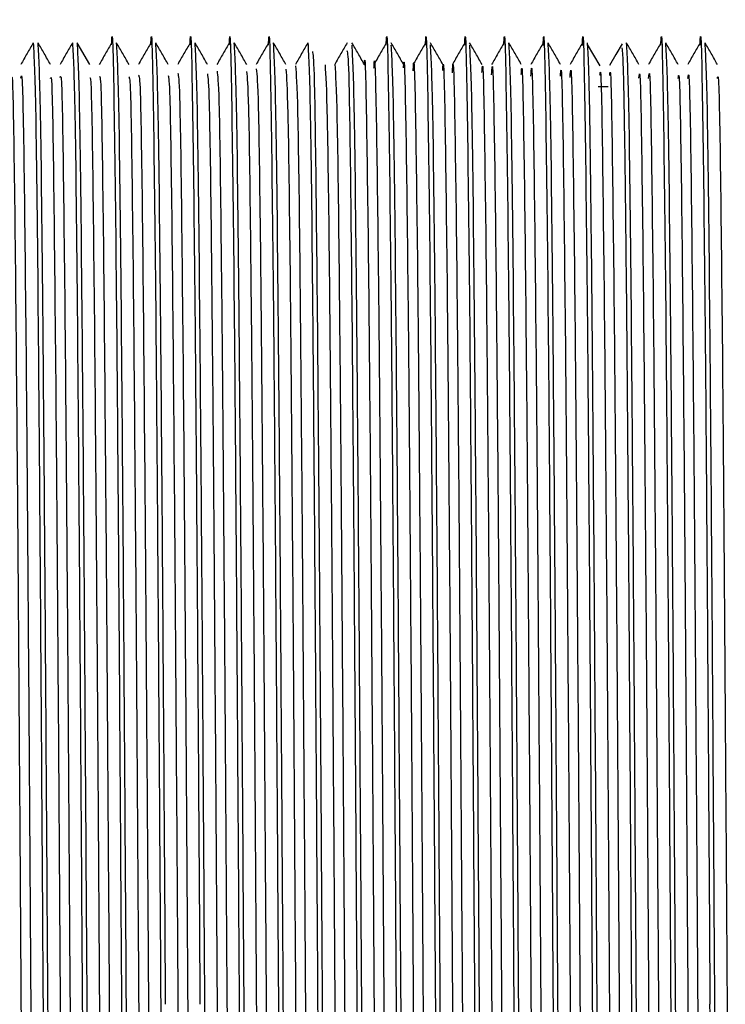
# Model space of a CAD drawing. Header units: millimetres. Extents: x 136 to 282, y 74 to 207.
# Tile 7 of 23: x 138.53 to 140.85, y 112.81 to 116.05. Entities that reach past the tile are written whole.
import ezdxf

# ---------------------------------------------------------------- set-up
doc = ezdxf.new("R2010")
doc.units = ezdxf.units.MM

msp = doc.modelspace()

# ---------------------------------------------------------------- linework, layer by layer
at = {"color": 7, "linetype": 'Continuous', "lineweight": 25}
for p, q in [((138.7585, 115.9072), (138.7176, 115.9781)), ((140.4306, 115.8341), (140.4628, 115.8341))]:
    msp.add_line(p, q, dxfattribs=at)
at = {"color": 7, "linetype": 'Continuous', "lineweight": 25, "flags": 128}
for points in [[(140.4365, 115.9019), (140.4161, 115.9373), (140.3956, 115.9727)], [(140.509, 115.9747), (140.4886, 115.9393), (140.4681, 115.9039)]]:
    msp.add_lwpolyline(points, dxfattribs=at)
at = {"color": 7, "linetype": 'Continuous', "lineweight": 25}
for points, knots in [([(138.8304, 115.9712), (138.8305, 115.9734), (138.8332, 116.0578), (138.8387, 115.7775), (138.8468, 115.1188), (138.8548, 114.0539), (138.8602, 113.2274), (138.8629, 112.8141)], [0, 0, 0, 0, 0.006708, 0.255031, 0.503354, 0.751677, 1, 1, 1, 1]), ([(138.9594, 115.9715), (138.9595, 115.9736), (138.9622, 116.0578), (138.9677, 115.7774), (138.9758, 115.1188), (138.9838, 114.0539), (138.9892, 113.2274), (138.9919, 112.8141)], [0, 0, 0, 0, 0.006348, 0.254761, 0.503174, 0.751587, 1, 1, 1, 1]), ([(139.0884, 115.9714), (139.0885, 115.9735), (139.0913, 116.0578), (139.0967, 115.7774), (139.1048, 115.1188), (139.1128, 114.0539), (139.1182, 113.2274), (139.1209, 112.8141)], [0, 0, 0, 0, 0.006501, 0.254876, 0.503251, 0.751625, 1, 1, 1, 1]), ([(139.2174, 115.9714), (139.2175, 115.9735), (139.2203, 116.0578), (139.2257, 115.7774), (139.2338, 115.1188), (139.2418, 114.0539), (139.2472, 113.2274), (139.2499, 112.8141)], [0, 0, 0, 0, 0.006493, 0.25487, 0.503247, 0.751623, 1, 1, 1, 1]), ([(139.3464, 115.9709), (139.3465, 115.9732), (139.3493, 116.0578), (139.3547, 115.7776), (139.3628, 115.1188), (139.3708, 114.0539), (139.3762, 113.2274), (139.3789, 112.8141)], [0, 0, 0, 0, 0.006993, 0.255245, 0.503496, 0.751748, 1, 1, 1, 1]), ([(139.7334, 115.9703), (139.7335, 115.9728), (139.7362, 116.0578), (139.7417, 115.7777), (139.7498, 115.1187), (139.7578, 114.0539), (139.7632, 113.2274), (139.7659, 112.8141)], [0, 0, 0, 0, 0.007608, 0.255706, 0.503804, 0.751902, 1, 1, 1, 1]), ([(139.8624, 115.9705), (139.8625, 115.9729), (139.8652, 116.0578), (139.8707, 115.7777), (139.8788, 115.1187), (139.8868, 114.0539), (139.8922, 113.2274), (139.8949, 112.8141)], [0, 0, 0, 0, 0.0074422, 0.2555817, 0.5037212, 0.7518607, 1, 1, 1, 1]), ([(139.9914, 115.97), (139.9915, 115.9726), (139.9942, 116.0578), (139.9997, 115.7778), (140.0078, 115.1187), (140.0158, 114.0539), (140.0212, 113.2274), (140.0239, 112.8141)], [0, 0, 0, 0, 0.007927, 0.255946, 0.503964, 0.751982, 1, 1, 1, 1]), ([(140.1204, 115.9702), (140.1205, 115.9728), (140.1232, 116.0578), (140.1287, 115.7778), (140.1368, 115.1187), (140.1448, 114.0539), (140.1502, 113.2274), (140.1529, 112.8141)], [0, 0, 0, 0, 0.007666, 0.255749, 0.503833, 0.751917, 1, 1, 1, 1]), ([(140.2494, 115.9698), (140.2495, 115.9725), (140.2522, 116.0578), (140.2577, 115.7779), (140.2658, 115.1187), (140.2738, 114.0539), (140.2792, 113.2274), (140.2819, 112.8141)], [0, 0, 0, 0, 0.008147, 0.25611, 0.504073, 0.752037, 1, 1, 1, 1]), ([(140.3784, 115.9699), (140.3785, 115.9726), (140.3812, 116.0578), (140.3867, 115.7778), (140.3948, 115.1187), (140.4028, 114.0539), (140.4082, 113.2274), (140.4109, 112.8141)], [0, 0, 0, 0, 0.007958, 0.255969, 0.503979, 0.75199, 1, 1, 1, 1]), ([(140.6364, 115.9705), (140.6365, 115.9729), (140.6393, 116.0578), (140.6447, 115.7777), (140.6528, 115.1187), (140.6608, 114.0539), (140.6662, 113.2274), (140.6689, 112.8141)], [0, 0, 0, 0, 0.0074439, 0.255583, 0.5037221, 0.7518611, 1, 1, 1, 1]), ([(140.7654, 115.971), (140.7655, 115.9733), (140.7683, 116.0578), (140.7737, 115.7776), (140.7818, 115.1188), (140.7898, 114.0539), (140.7952, 113.2274), (140.7979, 112.8141)], [0, 0, 0, 0, 0.0068731, 0.2551549, 0.5034366, 0.7517184, 1, 1, 1, 1]), ([(138.5728, 115.978), (138.566, 115.9662), (138.5523, 115.9426), (138.5387, 115.919), (138.5319, 115.9072)], [0, 0, 0, 0, 0.500013, 1, 1, 1, 1]), ([(138.5727, 115.9776), (138.5753, 115.9301), (138.5807, 115.835), (138.5888, 115.1034), (138.5968, 114.0577), (138.6022, 113.2287), (138.6049, 112.8141)], [0, 0, 0, 0, 0.24995, 0.499966, 0.749983, 1, 1, 1, 1]), ([(138.6295, 115.9071), (138.6227, 115.9189), (138.6091, 115.9426), (138.5954, 115.9663), (138.5886, 115.9781)], [0, 0, 0, 0, 0.500033, 1, 1, 1, 1]), ([(138.621, 112.8141), (138.6183, 113.2287), (138.613, 114.0577), (138.6049, 115.1034), (138.5968, 115.835), (138.5915, 115.9301), (138.5888, 115.9776)], [0, 0, 0, 0, 0.250011, 0.500023, 0.750034, 1, 1, 1, 1]), ([(138.7019, 115.9782), (138.6951, 115.9663), (138.6814, 115.9427), (138.6677, 115.919), (138.6609, 115.9072)], [0, 0, 0, 0, 0.500033, 1, 1, 1, 1]), ([(138.7017, 115.9776), (138.7043, 115.9301), (138.7097, 115.835), (138.7178, 115.1034), (138.7258, 114.0577), (138.7312, 113.2287), (138.7339, 112.8141)], [0, 0, 0, 0, 0.24995, 0.499966, 0.749983, 1, 1, 1, 1]), ([(138.75, 112.8141), (138.7473, 113.2287), (138.742, 114.0577), (138.7339, 115.1034), (138.7258, 115.835), (138.7205, 115.9301), (138.7178, 115.9776)], [0, 0, 0, 0, 0.250011, 0.500023, 0.750034, 1, 1, 1, 1]), ([(138.8309, 115.9782), (138.8241, 115.9663), (138.8104, 115.9427), (138.7967, 115.919), (138.7899, 115.9072)], [0, 0, 0, 0, 0.5, 1, 1, 1, 1]), ([(138.8876, 115.9072), (138.8807, 115.9191), (138.8671, 115.9427), (138.8534, 115.9664), (138.8466, 115.9782)], [0, 0, 0, 0, 0.50001, 1, 1, 1, 1]), ([(138.879, 112.8141), (138.8763, 113.2287), (138.871, 114.0577), (138.8629, 115.1034), (138.8548, 115.835), (138.8495, 115.9301), (138.8468, 115.9776)], [0, 0, 0, 0, 0.250011, 0.500023, 0.750034, 1, 1, 1, 1]), ([(138.9599, 115.9783), (138.9531, 115.9665), (138.9394, 115.9428), (138.9258, 115.9191), (138.9189, 115.9073)], [0, 0, 0, 0, 0.50001, 1, 1, 1, 1]), ([(139.0166, 115.9072), (139.0097, 115.919), (138.9961, 115.9427), (138.9824, 115.9663), (138.9756, 115.9781)], [0, 0, 0, 0, 0.499987, 1, 1, 1, 1]), ([(139.008, 112.8141), (139.0053, 113.2287), (139, 114.0577), (138.9919, 115.1034), (138.9838, 115.835), (138.9785, 115.9301), (138.9758, 115.9776)], [0, 0, 0, 0, 0.250011, 0.500023, 0.750034, 1, 1, 1, 1]), ([(139.0889, 115.9783), (139.0821, 115.9664), (139.0684, 115.9428), (139.0547, 115.9191), (139.0479, 115.9073)], [0, 0, 0, 0, 0.500013, 1, 1, 1, 1]), ([(139.1456, 115.9072), (139.1388, 115.919), (139.1251, 115.9426), (139.1115, 115.9662), (139.1047, 115.9779)], [0, 0, 0, 0, 0.499977, 1, 1, 1, 1]), ([(139.137, 112.8141), (139.1343, 113.2287), (139.129, 114.0577), (139.1209, 115.1034), (139.1128, 115.835), (139.1075, 115.9301), (139.1048, 115.9776)], [0, 0, 0, 0, 0.250011, 0.500023, 0.750034, 1, 1, 1, 1]), ([(139.2178, 115.978), (139.2109, 115.9662), (139.1973, 115.9427), (139.1837, 115.9191), (139.1769, 115.9073)], [0, 0, 0, 0, 0.499977, 1, 1, 1, 1]), ([(139.2745, 115.9072), (139.2677, 115.919), (139.2541, 115.9426), (139.2405, 115.9661), (139.2337, 115.9779)], [0, 0, 0, 0, 0.49999, 1, 1, 1, 1]), ([(139.266, 112.8141), (139.2633, 113.2287), (139.258, 114.0577), (139.2499, 115.1034), (139.2418, 115.835), (139.2365, 115.9301), (139.2338, 115.9776)], [0, 0, 0, 0, 0.250011, 0.500023, 0.750034, 1, 1, 1, 1]), ([(139.3467, 115.978), (139.3399, 115.9662), (139.3263, 115.9426), (139.3127, 115.9191), (139.3059, 115.9073)], [0, 0, 0, 0, 0.499977, 1, 1, 1, 1]), ([(139.4035, 115.9071), (139.3967, 115.9189), (139.3831, 115.9425), (139.3695, 115.9661), (139.3627, 115.9779)], [0, 0, 0, 0, 0.5, 1, 1, 1, 1]), ([(139.395, 112.8141), (139.3923, 113.2287), (139.387, 114.0577), (139.3789, 115.1034), (139.3708, 115.835), (139.3655, 115.9301), (139.3628, 115.9776)], [0, 0, 0, 0, 0.2500114, 0.5000229, 0.7500344, 1, 1, 1, 1]), ([(139.4757, 115.9779), (139.4689, 115.9661), (139.4553, 115.9425), (139.4417, 115.9189), (139.4349, 115.9072)], [0, 0, 0, 0, 0.500023, 1, 1, 1, 1]), ([(139.4757, 115.9776), (139.4783, 115.9301), (139.4837, 115.835), (139.4918, 115.1034), (139.4998, 114.0577), (139.5052, 113.2287), (139.5079, 112.8141)], [0, 0, 0, 0, 0.24995, 0.499966, 0.749983, 1, 1, 1, 1]), ([(139.6048, 115.9782), (139.598, 115.9664), (139.5844, 115.9427), (139.5707, 115.9191), (139.5639, 115.9073)], [0, 0, 0, 0, 0.5, 1, 1, 1, 1]), ([(139.6615, 115.9072), (139.6547, 115.919), (139.6411, 115.9426), (139.6274, 115.9663), (139.6206, 115.9781)], [0, 0, 0, 0, 0.5, 1, 1, 1, 1]), ([(139.653, 112.8141), (139.6503, 113.2287), (139.645, 114.0578), (139.6369, 115.103), (139.6289, 115.8296), (139.6236, 115.9242), (139.621, 115.9708)], [0, 0, 0, 0, 0.251794, 0.503588, 0.755382, 1, 1, 1, 1]), ([(139.7338, 115.9781), (139.727, 115.9662), (139.7134, 115.9426), (139.6997, 115.919), (139.6929, 115.9071)], [0, 0, 0, 0, 0.49999, 1, 1, 1, 1]), ([(139.7905, 115.9072), (139.7837, 115.919), (139.7701, 115.9426), (139.7564, 115.9663), (139.7496, 115.9781)], [0, 0, 0, 0, 0.5, 1, 1, 1, 1]), ([(139.782, 112.8141), (139.7793, 113.2287), (139.774, 114.0578), (139.7659, 115.103), (139.7579, 115.8295), (139.7526, 115.9241), (139.75, 115.9707)], [0, 0, 0, 0, 0.251831, 0.503663, 0.755494, 1, 1, 1, 1]), ([(139.8628, 115.9781), (139.856, 115.9662), (139.8424, 115.9426), (139.8287, 115.919), (139.8219, 115.9071)], [0, 0, 0, 0, 0.50001, 1, 1, 1, 1]), ([(139.9195, 115.9073), (139.9127, 115.9191), (139.899, 115.9428), (139.8854, 115.9664), (139.8786, 115.9782)], [0, 0, 0, 0, 0.5, 1, 1, 1, 1]), ([(139.911, 112.8141), (139.9083, 113.2287), (139.903, 114.0578), (139.8949, 115.1031), (139.8869, 115.8299), (139.8816, 115.9245), (139.879, 115.9712)], [0, 0, 0, 0, 0.251696, 0.503392, 0.755089, 1, 1, 1, 1]), ([(139.9918, 115.9781), (139.985, 115.9663), (139.9713, 115.9427), (139.9577, 115.919), (139.9509, 115.9072)], [0, 0, 0, 0, 0.5, 1, 1, 1, 1]), ([(140.0485, 115.9072), (140.0417, 115.919), (140.0281, 115.9426), (140.0144, 115.9663), (140.0076, 115.9781)], [0, 0, 0, 0, 0.5, 1, 1, 1, 1]), ([(140.04, 112.8141), (140.0373, 113.2287), (140.032, 114.0578), (140.0239, 115.103), (140.0159, 115.8297), (140.0106, 115.9243), (140.008, 115.971)], [0, 0, 0, 0, 0.251748, 0.503497, 0.755245, 1, 1, 1, 1]), ([(140.1208, 115.978), (140.114, 115.9662), (140.1003, 115.9426), (140.0867, 115.9189), (140.0799, 115.9071)], [0, 0, 0, 0, 0.500013, 1, 1, 1, 1]), ([(140.1775, 115.9073), (140.1707, 115.9191), (140.157, 115.9428), (140.1434, 115.9664), (140.1366, 115.9782)], [0, 0, 0, 0, 0.499977, 1, 1, 1, 1]), ([(140.169, 112.8141), (140.1663, 113.2287), (140.161, 114.0577), (140.1529, 115.1034), (140.1448, 115.835), (140.1395, 115.9301), (140.1368, 115.9776)], [0, 0, 0, 0, 0.250011, 0.500023, 0.750034, 1, 1, 1, 1]), ([(140.2498, 115.9781), (140.243, 115.9663), (140.2293, 115.9426), (140.2157, 115.919), (140.2089, 115.9072)], [0, 0, 0, 0, 0.500023, 1, 1, 1, 1]), ([(140.3065, 115.9073), (140.2997, 115.9191), (140.286, 115.9427), (140.2724, 115.9664), (140.2656, 115.9782)], [0, 0, 0, 0, 0.5, 1, 1, 1, 1]), ([(140.298, 112.8141), (140.2953, 113.2287), (140.29, 114.0577), (140.2819, 115.1034), (140.2738, 115.835), (140.2685, 115.9301), (140.2658, 115.9776)], [0, 0, 0, 0, 0.250011, 0.500023, 0.750034, 1, 1, 1, 1]), ([(140.3788, 115.9781), (140.372, 115.9663), (140.3583, 115.9427), (140.3447, 115.919), (140.3379, 115.9072)], [0, 0, 0, 0, 0.500033, 1, 1, 1, 1]), ([(140.427, 112.8141), (140.4255, 113.05), (140.4224, 113.5217), (140.4178, 114.1942), (140.4132, 114.7976), (140.4087, 115.303), (140.4041, 115.6814), (140.3995, 115.9282), (140.3964, 115.9612), (140.3949, 115.9776)], [0, 0, 0, 0, 0.142857, 0.285714, 0.428571, 0.571429, 0.714286, 0.857143, 1, 1, 1, 1]), ([(140.5645, 115.9073), (140.5577, 115.9191), (140.5441, 115.9427), (140.5304, 115.9663), (140.5236, 115.9782)], [0, 0, 0, 0, 0.5, 1, 1, 1, 1]), ([(140.556, 112.8141), (140.5533, 113.2287), (140.548, 114.0577), (140.5399, 115.1034), (140.5318, 115.835), (140.5265, 115.9301), (140.5238, 115.9776)], [0, 0, 0, 0, 0.250011, 0.500023, 0.750034, 1, 1, 1, 1]), ([(140.6368, 115.9781), (140.63, 115.9663), (140.6163, 115.9427), (140.6027, 115.9191), (140.5959, 115.9073)], [0, 0, 0, 0, 0.5000227, 1, 1, 1, 1]), ([(140.6935, 115.9072), (140.6867, 115.919), (140.6731, 115.9426), (140.6594, 115.9662), (140.6526, 115.978)], [0, 0, 0, 0, 0.5, 1, 1, 1, 1]), ([(140.685, 112.8141), (140.6823, 113.2287), (140.677, 114.0577), (140.6689, 115.1034), (140.6608, 115.835), (140.6555, 115.9301), (140.6528, 115.9776)], [0, 0, 0, 0, 0.250011, 0.500023, 0.750034, 1, 1, 1, 1]), ([(140.7658, 115.9781), (140.759, 115.9663), (140.7454, 115.9426), (140.7317, 115.919), (140.7249, 115.9072)], [0, 0, 0, 0, 0.49999, 1, 1, 1, 1]), ([(140.8225, 115.9072), (140.8157, 115.919), (140.8021, 115.9426), (140.7884, 115.9662), (140.7816, 115.978)], [0, 0, 0, 0, 0.499987, 1, 1, 1, 1]), ([(140.814, 112.8141), (140.8113, 113.2287), (140.806, 114.0577), (140.7979, 115.1034), (140.7898, 115.835), (140.7845, 115.9301), (140.7818, 115.9776)], [0, 0, 0, 0, 0.250011, 0.500023, 0.750034, 1, 1, 1, 1]), ([(139.524, 112.8141), (139.5218, 113.1599), (139.5173, 113.8515), (139.5105, 114.7808), (139.5038, 115.49), (139.4976, 115.9197), (139.4935, 115.9403), (139.4918, 115.9494)], [0, 0, 0, 0, 0.208831, 0.417662, 0.626493, 0.835323, 1, 1, 1, 1]), ([(139.6044, 115.9529), (139.6063, 115.9438), (139.6103, 115.9237), (139.6167, 115.4905), (139.6234, 114.7807), (139.6302, 113.8515), (139.6347, 113.1599), (139.6369, 112.8141)], [0, 0, 0, 0, 0.170899, 0.378174, 0.585449, 0.792725, 1, 1, 1, 1]), ([(139.6613, 115.9055), (139.6614, 115.9061), (139.664, 115.9642), (139.6685, 115.7339), (139.6758, 115.2036), (139.683, 114.3384), (139.6902, 113.3001), (139.6974, 112.2002), (139.7046, 111.1735), (139.7117, 110.3535), (139.7188, 109.8098), (139.7235, 109.7546), (139.7258, 109.7276)], [0, 0, 0, 0, 0.001175, 0.112632, 0.22409, 0.335548, 0.447007, 0.558467, 0.669927, 0.781388, 0.892849, 1, 1, 1, 1]), ([(139.6931, 115.8943), (139.6933, 115.899), (139.6959, 115.9646), (139.7009, 115.7372), (139.7081, 115.2028), (139.7153, 114.3386), (139.7225, 113.3), (139.7296, 112.2002), (139.7368, 111.1732), (139.744, 110.3543), (139.751, 109.8191), (139.7555, 109.7641), (139.7576, 109.7382)], [0, 0, 0, 0, 0.0085416, 0.1200001, 0.2314589, 0.3429183, 0.4543783, 0.5658389, 0.6773004, 0.7887623, 0.9002251, 1, 1, 1, 1]), ([(139.7903, 115.8961), (139.7905, 115.8996), (139.7931, 115.9566), (139.798, 115.7142), (139.8052, 115.1625), (139.8124, 114.285), (139.8196, 113.2398), (139.8268, 112.1407), (139.8339, 111.1217), (139.8411, 110.3168), (139.8481, 109.7983), (139.8527, 109.7566), (139.8548, 109.7368)], [0, 0, 0, 0, 0.007224, 0.118703, 0.230182, 0.341661, 0.453139, 0.564617, 0.676094, 0.787572, 0.89905, 1, 1, 1, 1]), ([(139.8221, 115.8862), (139.8225, 115.8936), (139.8252, 115.9577), (139.8303, 115.7171), (139.8375, 115.1618), (139.8447, 114.2853), (139.8518, 113.2398), (139.859, 112.1408), (139.8662, 111.1214), (139.8734, 110.3176), (139.8802, 109.8071), (139.8846, 109.7652), (139.8866, 109.746)], [0, 0, 0, 0, 0.014603, 0.126082, 0.237561, 0.349039, 0.460517, 0.571995, 0.683472, 0.79495, 0.906427, 1, 1, 1, 1]), ([(139.9193, 115.8874), (139.9196, 115.8935), (139.9223, 115.9489), (139.9274, 115.6934), (139.9346, 115.1206), (139.9418, 114.2314), (139.949, 113.1786), (139.9561, 112.0847), (139.9633, 111.0583), (139.9681, 110.57), (139.9705, 110.3258)], [0, 0, 0, 0, 0.0171538, 0.1575616, 0.2979694, 0.4383769, 0.5787837, 0.7191898, 0.8595952, 1, 1, 1, 1]), ([(140.5086, 115.9616), (140.5099, 115.9475), (140.5126, 115.9157), (140.5169, 115.6804), (140.5215, 115.3033), (140.5261, 114.7975), (140.5307, 114.1942), (140.5353, 113.5217), (140.5384, 113.05), (140.5399, 112.8141)], [0, 0, 0, 0, 0.118389, 0.265324, 0.412259, 0.559195, 0.70613, 0.853065, 1, 1, 1, 1]), ([(139.4351, 115.9023), (139.4374, 115.8741), (139.4422, 115.8169), (139.4493, 115.2692), (139.4565, 114.4471), (139.4637, 113.4193), (139.4708, 112.3193), (139.478, 111.282), (139.4852, 110.4185), (139.4923, 109.8914), (139.4974, 109.6624), (139.4996, 109.7208), (139.4996, 109.721)], [0, 0, 0, 0, 0.1082142, 0.2196539, 0.3310944, 0.4425355, 0.5539772, 0.6654198, 0.7768628, 0.8883064, 0.9997501, 1, 1, 1, 1]), ([(139.5321, 115.9062), (139.5345, 115.8707), (139.5392, 115.7996), (139.5464, 115.2308), (139.5536, 114.3946), (139.5608, 113.3595), (139.568, 112.2592), (139.5751, 111.229), (139.5823, 110.3794), (139.5895, 109.8697), (139.5943, 109.6559), (139.5968, 109.7222), (139.5968, 109.7231)], [0, 0, 0, 0, 0.1100665, 0.2211246, 0.3321829, 0.4432411, 0.5542992, 0.6653566, 0.7764139, 0.8874701, 0.9985257, 1, 1, 1, 1]), ([(139.5643, 115.9079), (139.5667, 115.8722), (139.5715, 115.8009), (139.5787, 115.231), (139.5859, 114.3947), (139.5931, 113.3592), (139.6003, 112.2601), (139.6074, 111.2256), (139.6146, 110.392), (139.6217, 109.8312), (139.6264, 109.7625), (139.6287, 109.729)], [0, 0, 0, 0, 0.1116964, 0.2233933, 0.3350906, 0.4467878, 0.5584847, 0.6701811, 0.7818769, 0.8935721, 1, 1, 1, 1]), ([(139.9511, 115.8789), (139.9516, 115.8887), (139.9544, 115.9507), (139.9597, 115.696), (139.9669, 115.12), (139.9741, 114.2316), (139.9812, 113.1785), (139.9884, 112.0847), (139.9956, 111.0583), (140.0004, 110.5699), (140.0028, 110.3257)], [0, 0, 0, 0, 0.026204, 0.165319, 0.304434, 0.443548, 0.582662, 0.721775, 0.860888, 1, 1, 1, 1]), ([(140.0483, 115.8802), (140.0488, 115.8881), (140.0516, 115.9408), (140.0568, 115.6709), (140.064, 115.078), (140.0712, 114.1767), (140.0783, 113.1189), (140.0855, 112.0225), (140.0927, 111.0198), (140.0999, 110.246), (140.1066, 109.7762), (140.1109, 109.7591), (140.1128, 109.7516)], [0, 0, 0, 0, 0.019677, 0.1311526, 0.2426273, 0.3541014, 0.4655751, 0.5770481, 0.6885205, 0.799993, 0.9114651, 1, 1, 1, 1]), ([(140.0801, 115.873), (140.0807, 115.8845), (140.0837, 115.9432), (140.0891, 115.6733), (140.0963, 115.0774), (140.1034, 114.1769), (140.1106, 113.1188), (140.1178, 112.0226), (140.125, 111.0195), (140.1322, 110.2469), (140.1387, 109.784), (140.1429, 109.7657), (140.1446, 109.758)], [0, 0, 0, 0, 0.0270631, 0.1385374, 0.2500108, 0.3614837, 0.4729558, 0.5844276, 0.6958989, 0.8073698, 0.9188408, 1, 1, 1, 1]), ([(140.1773, 115.8737), (140.1779, 115.8831), (140.1808, 115.9327), (140.1862, 115.6475), (140.1934, 115.0346), (140.2006, 114.1218), (140.2078, 113.0583), (140.2149, 111.9638), (140.2221, 110.9698), (140.2293, 110.212), (140.2359, 109.7654), (140.2401, 109.7595), (140.2418, 109.757)], [0, 0, 0, 0, 0.026126, 0.137556, 0.248988, 0.360419, 0.47185, 0.583281, 0.694712, 0.806142, 0.917572, 1, 1, 1, 1]), ([(138.5003, 115.8604), (138.5016, 115.8667), (138.5052, 115.8853), (138.5112, 115.5059), (138.5184, 114.7976), (138.5256, 113.8298), (138.5328, 112.7434), (138.54, 111.6658), (138.5472, 110.7222), (138.5544, 110.0533), (138.5603, 109.716), (138.5637, 109.7552), (138.5648, 109.7675)], [0, 0, 0, 0, 0.057728, 0.169149, 0.280571, 0.391994, 0.503417, 0.614841, 0.726265, 0.837688, 0.949112, 1, 1, 1, 1]), ([(138.5321, 115.8616), (138.5335, 115.8696), (138.5373, 115.8911), (138.5435, 115.5073), (138.5507, 114.7973), (138.5579, 113.8299), (138.5651, 112.7434), (138.5723, 111.6658), (138.5795, 110.722), (138.5866, 110.0541), (138.5925, 109.7183), (138.5959, 109.7554), (138.5969, 109.7665)], [0, 0, 0, 0, 0.064679, 0.175719, 0.28676, 0.397801, 0.508843, 0.619886, 0.730929, 0.841971, 0.953014, 1, 1, 1, 1]), ([(138.6611, 115.864), (138.6627, 115.8689), (138.6666, 115.8814), (138.6729, 115.4763), (138.6801, 114.7492), (138.6873, 113.7722), (138.6945, 112.6825), (138.7017, 111.6095), (138.7089, 110.6761), (138.716, 110.0278), (138.7216, 109.7115), (138.7248, 109.7525), (138.7257, 109.7628)], [0, 0, 0, 0, 0.070923, 0.182362, 0.293801, 0.40524, 0.516678, 0.628115, 0.739551, 0.850987, 0.962422, 1, 1, 1, 1]), ([(138.7901, 115.8673), (138.7918, 115.8685), (138.7959, 115.8715), (138.8023, 115.4443), (138.8095, 114.7005), (138.8167, 113.7142), (138.8239, 112.6217), (138.8311, 111.5537), (138.8382, 110.6313), (138.8454, 110.0018), (138.8509, 109.7027), (138.854, 109.7486), (138.8546, 109.7587)], [0, 0, 0, 0, 0.077132, 0.188573, 0.300014, 0.411456, 0.522899, 0.634342, 0.745786, 0.85723, 0.968675, 1, 1, 1, 1]), ([(138.9191, 115.8718), (138.9209, 115.8686), (138.9251, 115.861), (138.9317, 115.4112), (138.9389, 114.6511), (138.9461, 113.6557), (138.9533, 112.561), (138.9604, 111.4983), (138.9676, 110.5872), (138.9748, 109.9773), (138.9802, 109.6945), (138.9831, 109.7443), (138.9836, 109.7535)], [0, 0, 0, 0, 0.083167, 0.194646, 0.306124, 0.417602, 0.52908, 0.640558, 0.752036, 0.863515, 0.974994, 1, 1, 1, 1]), ([(139.0163, 115.871), (139.0181, 115.8625), (139.0223, 115.8426), (139.0288, 115.3762), (139.036, 114.6018), (139.0432, 113.5952), (139.048, 112.8697), (139.0504, 112.507)], [0, 0, 0, 0, 0.155403, 0.366554, 0.577704, 0.788852, 1, 1, 1, 1]), ([(139.0481, 115.8778), (139.0501, 115.8694), (139.0544, 115.8506), (139.0611, 115.3772), (139.0683, 114.6016), (139.0755, 113.5953), (139.0803, 112.8698), (139.0827, 112.507)], [0, 0, 0, 0, 0.167053, 0.375292, 0.583529, 0.791765, 1, 1, 1, 1]), ([(139.1453, 115.8764), (139.1472, 115.8625), (139.1515, 115.831), (139.1582, 115.3412), (139.1654, 114.5505), (139.1726, 113.5379), (139.1798, 112.4399), (139.187, 111.3889), (139.1942, 110.5021), (139.2013, 109.9292), (139.2066, 109.6767), (139.2094, 109.7389), (139.2098, 109.7484)], [0, 0, 0, 0, 0.088214, 0.199694, 0.311173, 0.422651, 0.53413, 0.645608, 0.757086, 0.868564, 0.980043, 1, 1, 1, 1]), ([(139.1771, 115.8846), (139.1792, 115.8703), (139.1837, 115.8395), (139.1905, 115.3422), (139.1977, 114.5503), (139.2049, 113.538), (139.2121, 112.4398), (139.2192, 111.3891), (139.2264, 110.5013), (139.2336, 109.9318), (139.2387, 109.6782), (139.2414, 109.7339), (139.2416, 109.7395)], [0, 0, 0, 0, 0.095592, 0.207071, 0.31855, 0.430028, 0.541506, 0.652984, 0.764462, 0.87594, 0.987418, 1, 1, 1, 1]), ([(139.2743, 115.8835), (139.2763, 115.8634), (139.2808, 115.8196), (139.2876, 115.3054), (139.2948, 114.4992), (139.302, 113.4787), (139.3092, 112.3795), (139.3164, 111.335), (139.3235, 110.4604), (139.3307, 109.908), (139.3358, 109.6695), (139.3385, 109.7341), (139.3388, 109.7412)], [0, 0, 0, 0, 0.0945678, 0.2060102, 0.3174526, 0.4288942, 0.5403354, 0.6517758, 0.7632157, 0.8746548, 0.9860932, 1, 1, 1, 1]), ([(139.3061, 115.893), (139.3083, 115.8722), (139.3129, 115.8285), (139.3199, 115.3063), (139.3271, 114.499), (139.3343, 113.4788), (139.3415, 112.3794), (139.3486, 111.3352), (139.3558, 110.4595), (139.363, 109.9108), (139.368, 109.6704), (139.3705, 109.7278), (139.3706, 109.731)], [0, 0, 0, 0, 0.101946, 0.213388, 0.324829, 0.43627, 0.547711, 0.659151, 0.77059, 0.882028, 0.993466, 1, 1, 1, 1]), ([(139.4033, 115.8914), (139.4055, 115.8644), (139.41, 115.8074), (139.417, 115.2684), (139.4242, 114.4473), (139.4314, 113.4192), (139.4386, 112.3193), (139.4458, 111.2818), (139.4529, 110.4194), (139.4601, 109.8882), (139.4651, 109.6625), (139.4676, 109.7283), (139.4678, 109.7324)], [0, 0, 0, 0, 0.100849, 0.212293, 0.323738, 0.435184, 0.54663, 0.658078, 0.769525, 0.880973, 0.992421, 1, 1, 1, 1]), ([(140.2091, 115.868), (140.2098, 115.8807), (140.213, 115.9357), (140.2185, 115.6496), (140.2257, 115.0341), (140.2328, 114.122), (140.24, 113.0582), (140.2472, 111.9639), (140.2544, 110.9694), (140.2616, 110.213), (140.268, 109.7727), (140.272, 109.7651), (140.2736, 109.7621)], [0, 0, 0, 0, 0.033481, 0.144909, 0.256338, 0.367767, 0.479196, 0.590625, 0.702054, 0.813482, 0.924909, 1, 1, 1, 1]), ([(140.3063, 115.8687), (140.307, 115.8788), (140.3101, 115.924), (140.3156, 115.6225), (140.3228, 114.9903), (140.33, 114.0663), (140.3371, 112.9975), (140.3443, 111.9055), (140.3515, 110.9205), (140.3587, 110.1792), (140.3651, 109.7554), (140.3692, 109.7598), (140.3708, 109.7615)], [0, 0, 0, 0, 0.032272, 0.143728, 0.255185, 0.366642, 0.4781, 0.589559, 0.701018, 0.812478, 0.923939, 1, 1, 1, 1]), ([(140.3381, 115.8643), (140.339, 115.8774), (140.3422, 115.9277), (140.3479, 115.6244), (140.3551, 114.9898), (140.3622, 114.0665), (140.3694, 112.9975), (140.3766, 111.9056), (140.3838, 110.9202), (140.391, 110.1802), (140.3973, 109.7622), (140.4011, 109.7644), (140.4026, 109.7652)], [0, 0, 0, 0, 0.039581, 0.151035, 0.262489, 0.373944, 0.4854, 0.596856, 0.708313, 0.81977, 0.931229, 1, 1, 1, 1]), ([(140.4363, 115.8716), (140.4368, 115.8767), (140.4397, 115.9068), (140.445, 115.592), (140.4522, 114.9466), (140.4594, 114.0101), (140.4665, 112.9368), (140.4737, 111.8474), (140.4809, 110.8718), (140.4881, 110.1473), (140.4944, 109.7453), (140.4983, 109.7593), (140.4998, 109.7647)], [0, 0, 0, 0, 0.022804, 0.136047, 0.249292, 0.362537, 0.475783, 0.589029, 0.702274, 0.81552, 0.928765, 1, 1, 1, 1]), ([(140.4684, 115.8701), (140.4689, 115.8763), (140.4719, 115.9088), (140.4773, 115.5932), (140.4844, 114.9463), (140.4916, 114.0102), (140.4988, 112.9368), (140.506, 111.8475), (140.5132, 110.8715), (140.5204, 110.1484), (140.5265, 109.7515), (140.5303, 109.7629), (140.5316, 109.767)], [0, 0, 0, 0, 0.02673, 0.140374, 0.254018, 0.367663, 0.481308, 0.594953, 0.708598, 0.822244, 0.935888, 1, 1, 1, 1]), ([(140.5643, 115.8622), (140.5653, 115.8719), (140.5686, 115.9061), (140.5744, 115.5691), (140.5816, 114.8996), (140.5887, 113.954), (140.5959, 112.8759), (140.6031, 111.7899), (140.6103, 110.824), (140.6175, 110.1166), (140.6237, 109.736), (140.6274, 109.7586), (140.6288, 109.7669)], [0, 0, 0, 0, 0.044501, 0.155962, 0.267423, 0.378884, 0.490346, 0.601809, 0.713272, 0.824735, 0.936199, 1, 1, 1, 1]), ([(140.5961, 115.8605), (140.5972, 115.8726), (140.6008, 115.9108), (140.6066, 115.5707), (140.6138, 114.8992), (140.621, 113.9541), (140.6282, 112.8758), (140.6354, 111.79), (140.6426, 110.8236), (140.6498, 110.1179), (140.6558, 109.7416), (140.6594, 109.7612), (140.6606, 109.7678)], [0, 0, 0, 0, 0.051695, 0.163152, 0.27461, 0.386068, 0.497526, 0.608985, 0.720444, 0.831905, 0.943366, 1, 1, 1, 1]), ([(140.6933, 115.8607), (140.6944, 115.8693), (140.6979, 115.8967), (140.7038, 115.5407), (140.711, 114.8531), (140.7181, 113.8971), (140.7253, 112.815), (140.7325, 111.7326), (140.7397, 110.7768), (140.7469, 110.087), (140.7529, 109.7267), (140.7566, 109.7574), (140.7578, 109.7679)], [0, 0, 0, 0, 0.050454, 0.161916, 0.273377, 0.384838, 0.496298, 0.607757, 0.719216, 0.830674, 0.942133, 1, 1, 1, 1]), ([(140.7251, 115.8604), (140.7264, 115.871), (140.73, 115.9019), (140.7361, 115.5422), (140.7432, 114.8528), (140.7504, 113.8972), (140.7576, 112.815), (140.7648, 111.7327), (140.772, 110.7766), (140.7792, 110.0876), (140.7851, 109.7293), (140.7887, 109.7582), (140.7899, 109.7677)], [0, 0, 0, 0, 0.05739, 0.16846, 0.279529, 0.390597, 0.501665, 0.612732, 0.723799, 0.834866, 0.945933, 1, 1, 1, 1]), ([(140.8223, 115.8604), (140.8235, 115.8671), (140.8272, 115.8871), (140.8332, 115.5113), (140.8404, 114.806), (140.8475, 113.84), (140.8547, 112.7541), (140.8619, 111.6761), (140.8691, 110.7289), (140.8763, 110.0637), (140.8817, 109.7317), (140.8847, 109.7572), (140.8854, 109.7625)], [0, 0, 0, 0, 0.05797, 0.171966, 0.285964, 0.399961, 0.513958, 0.627956, 0.741952, 0.855948, 0.969944, 1, 1, 1, 1]), ([(138.6293, 115.8613), (138.6307, 115.865), (138.6345, 115.875), (138.6406, 115.4751), (138.6478, 114.7495), (138.655, 113.7721), (138.6622, 112.6825), (138.6694, 111.6094), (138.6766, 110.6766), (138.6838, 110.0261), (138.6895, 109.7075), (138.6929, 109.7531), (138.6938, 109.7662)], [0, 0, 0, 0, 0.063681, 0.175117, 0.286554, 0.39799, 0.509425, 0.62086, 0.732294, 0.843727, 0.95516, 1, 1, 1, 1]), ([(138.7583, 115.8633), (138.7598, 115.8636), (138.7637, 115.8645), (138.77, 115.4432), (138.7772, 114.7008), (138.7844, 113.7141), (138.7916, 112.6218), (138.7988, 111.5535), (138.806, 110.6318), (138.8132, 110), (138.8188, 109.6993), (138.822, 109.7503), (138.8228, 109.7634)], [0, 0, 0, 0, 0.069837, 0.181274, 0.292712, 0.404151, 0.515591, 0.627031, 0.738471, 0.849913, 0.961354, 1, 1, 1, 1]), ([(138.8873, 115.8664), (138.889, 115.8627), (138.893, 115.8535), (138.8994, 115.4101), (138.9066, 114.6513), (138.9138, 113.6556), (138.921, 112.5611), (138.9282, 111.4982), (138.9354, 110.5878), (138.9425, 109.9753), (138.948, 109.6916), (138.9511, 109.7471), (138.9518, 109.7596)], [0, 0, 0, 0, 0.075825, 0.1873, 0.298776, 0.410251, 0.521727, 0.633202, 0.744678, 0.856154, 0.96763, 1, 1, 1, 1]), ([(138.6049, 112.8141), (138.6073, 112.4423), (138.6121, 111.6986), (138.6194, 110.715), (138.6266, 110.013), (138.6325, 109.6555), (138.6359, 109.6888), (138.6369, 109.6986)], [0, 0, 0, 0, 0.226118, 0.452236, 0.678353, 0.904471, 1, 1, 1, 1]), ([(138.6533, 109.6506), (138.6506, 109.6981), (138.6452, 109.7932), (138.6371, 110.5248), (138.6291, 111.5705), (138.6237, 112.3996), (138.621, 112.8141)], [0, 0, 0, 0, 0.249949, 0.499967, 0.749983, 1, 1, 1, 1]), ([(138.7339, 112.8141), (138.7366, 112.3995), (138.742, 111.5704), (138.75, 110.5251), (138.758, 109.7981), (138.7633, 109.7034), (138.7659, 109.6567)], [0, 0, 0, 0, 0.251605, 0.503211, 0.754817, 1, 1, 1, 1]), ([(138.7823, 109.6506), (138.7796, 109.6981), (138.7742, 109.7932), (138.7661, 110.5248), (138.7581, 111.5705), (138.7527, 112.3996), (138.75, 112.8141)], [0, 0, 0, 0, 0.249949, 0.499967, 0.749983, 1, 1, 1, 1]), ([(138.8629, 112.8141), (138.8656, 112.3995), (138.871, 111.5704), (138.879, 110.5251), (138.887, 109.7982), (138.8923, 109.7035), (138.8949, 109.6568)], [0, 0, 0, 0, 0.251644, 0.503289, 0.754933, 1, 1, 1, 1]), ([(138.9113, 109.6506), (138.9086, 109.6981), (138.9032, 109.7932), (138.8951, 110.5248), (138.8871, 111.5705), (138.8817, 112.3996), (138.879, 112.8141)], [0, 0, 0, 0, 0.249949, 0.499967, 0.749983, 1, 1, 1, 1]), ([(138.9919, 112.8141), (138.9946, 112.3995), (139, 111.5704), (139.008, 110.5252), (139.016, 109.7984), (139.0213, 109.7038), (139.0239, 109.6571)], [0, 0, 0, 0, 0.251718, 0.503435, 0.755153, 1, 1, 1, 1]), ([(139.1695, 109.658), (139.1694, 109.6554), (139.1667, 109.5704), (139.1612, 109.8504), (139.1532, 110.5095), (139.1451, 111.5743), (139.1397, 112.4008), (139.137, 112.8141)], [0, 0, 0, 0, 0.007658, 0.255744, 0.503829, 0.751915, 1, 1, 1, 1]), ([(139.2499, 112.8141), (139.2526, 112.3995), (139.258, 111.5704), (139.266, 110.5252), (139.274, 109.7986), (139.2793, 109.7039), (139.2819, 109.6573)], [0, 0, 0, 0, 0.251766, 0.503532, 0.755299, 1, 1, 1, 1]), ([(139.2985, 109.6582), (139.2984, 109.6556), (139.2957, 109.5704), (139.2902, 109.8504), (139.2822, 110.5095), (139.2741, 111.5743), (139.2687, 112.4008), (139.266, 112.8141)], [0, 0, 0, 0, 0.007879, 0.255909, 0.50394, 0.75197, 1, 1, 1, 1]), ([(139.3789, 112.8141), (139.3816, 112.3995), (139.387, 111.5704), (139.395, 110.5252), (139.403, 109.7984), (139.4083, 109.7038), (139.4109, 109.6571)], [0, 0, 0, 0, 0.251719, 0.503438, 0.755157, 1, 1, 1, 1]), ([(139.4275, 109.6578), (139.4274, 109.6553), (139.4246, 109.5704), (139.4192, 109.8505), (139.4111, 110.5095), (139.4031, 111.5743), (139.3977, 112.4008), (139.395, 112.8141)], [0, 0, 0, 0, 0.007485, 0.255614, 0.503743, 0.751871, 1, 1, 1, 1]), ([(139.5079, 112.8141), (139.5106, 112.3995), (139.516, 111.5704), (139.524, 110.5252), (139.532, 109.7987), (139.5373, 109.7041), (139.5399, 109.6575)], [0, 0, 0, 0, 0.251828, 0.503656, 0.755484, 1, 1, 1, 1]), ([(139.5565, 109.6578), (139.5564, 109.6553), (139.5537, 109.5704), (139.5482, 109.8505), (139.5402, 110.5095), (139.5321, 111.5743), (139.5267, 112.4008), (139.524, 112.8141)], [0, 0, 0, 0, 0.007536, 0.255652, 0.503768, 0.751884, 1, 1, 1, 1]), ([(139.6369, 112.8141), (139.6396, 112.3995), (139.645, 111.5704), (139.653, 110.5252), (139.661, 109.7987), (139.6663, 109.7041), (139.6689, 109.6575)], [0, 0, 0, 0, 0.251814, 0.503629, 0.755443, 1, 1, 1, 1]), ([(139.6855, 109.6572), (139.6854, 109.6549), (139.6827, 109.5704), (139.6772, 109.8506), (139.6692, 110.5095), (139.6611, 111.5743), (139.6557, 112.4008), (139.653, 112.8141)], [0, 0, 0, 0, 0.006911, 0.255183, 0.503456, 0.751728, 1, 1, 1, 1]), ([(139.7659, 112.8141), (139.7686, 112.3995), (139.774, 111.5704), (139.782, 110.5252), (139.79, 109.7992), (139.7953, 109.7046), (139.7979, 109.6581)], [0, 0, 0, 0, 0.251972, 0.503944, 0.755916, 1, 1, 1, 1]), ([(139.8145, 109.6571), (139.8144, 109.6548), (139.8116, 109.5704), (139.8062, 109.8507), (139.7981, 110.5094), (139.7901, 111.5743), (139.7847, 112.4008), (139.782, 112.8141)], [0, 0, 0, 0, 0.006734, 0.25505, 0.503367, 0.751684, 1, 1, 1, 1]), ([(139.8949, 112.8141), (139.8976, 112.3995), (139.903, 111.5704), (139.911, 110.5252), (139.919, 109.7993), (139.9243, 109.7047), (139.9269, 109.6582)], [0, 0, 0, 0, 0.252007, 0.504015, 0.756023, 1, 1, 1, 1]), ([(139.9302, 110.2695), (139.9286, 110.4294), (139.9254, 110.749), (139.9206, 111.3777), (139.9158, 112.0746), (139.9126, 112.5676), (139.911, 112.8141)], [0, 0, 0, 0, 0.2499994, 0.4999999, 0.7499996, 1, 1, 1, 1]), ([(140.0239, 112.8141), (140.0255, 112.5676), (140.0287, 112.0746), (140.0335, 111.3777), (140.0383, 110.749), (140.0415, 110.4294), (140.0431, 110.2695)], [0, 0, 0, 0, 0.25, 0.5, 0.750001, 1, 1, 1, 1]), ([(140.0725, 109.6569), (140.0724, 109.6547), (140.0696, 109.5704), (140.0642, 109.8507), (140.0561, 110.5094), (140.0481, 111.5743), (140.0427, 112.4008), (140.04, 112.8141)], [0, 0, 0, 0, 0.006542, 0.254907, 0.503271, 0.751636, 1, 1, 1, 1]), ([(140.1529, 112.8141), (140.1556, 112.3995), (140.161, 111.5704), (140.169, 110.5252), (140.177, 109.7993), (140.1823, 109.7048), (140.1849, 109.6583)], [0, 0, 0, 0, 0.252026, 0.504051, 0.756077, 1, 1, 1, 1]), ([(140.2015, 109.6571), (140.2014, 109.6549), (140.1987, 109.5704), (140.1932, 109.8507), (140.1852, 110.5094), (140.1771, 111.5743), (140.1717, 112.4008), (140.169, 112.8141)], [0, 0, 0, 0, 0.006772, 0.255079, 0.503386, 0.751693, 1, 1, 1, 1]), ([(140.2819, 112.8141), (140.2846, 112.3995), (140.29, 111.5704), (140.298, 110.5252), (140.306, 109.7991), (140.3113, 109.7045), (140.3139, 109.658)], [0, 0, 0, 0, 0.251947, 0.503894, 0.755842, 1, 1, 1, 1]), ([(140.3305, 109.6567), (140.3304, 109.6546), (140.3277, 109.5704), (140.3222, 109.8508), (140.3142, 110.5094), (140.3061, 111.5743), (140.3007, 112.4008), (140.298, 112.8141)], [0, 0, 0, 0, 0.006355, 0.254766, 0.503178, 0.751589, 1, 1, 1, 1]), ([(140.4109, 112.8141), (140.4136, 112.3995), (140.419, 111.5704), (140.427, 110.5252), (140.435, 109.7993), (140.4403, 109.7048), (140.4429, 109.6583)], [0, 0, 0, 0, 0.252028, 0.504056, 0.756084, 1, 1, 1, 1]), ([(140.4595, 109.6572), (140.4594, 109.6549), (140.4566, 109.5704), (140.4512, 109.8507), (140.4431, 110.5094), (140.4351, 111.5743), (140.4297, 112.4008), (140.427, 112.8141)], [0, 0, 0, 0, 0.006836, 0.255127, 0.503418, 0.751709, 1, 1, 1, 1]), ([(140.5399, 112.8141), (140.5426, 112.3995), (140.548, 111.5704), (140.556, 110.5252), (140.564, 109.7989), (140.5693, 109.7043), (140.5719, 109.6577)], [0, 0, 0, 0, 0.251876, 0.503752, 0.755629, 1, 1, 1, 1]), ([(140.5883, 109.6506), (140.5856, 109.6981), (140.5802, 109.7932), (140.5722, 110.5248), (140.5641, 111.5705), (140.5587, 112.3996), (140.556, 112.8141)], [0, 0, 0, 0, 0.249949, 0.499967, 0.749983, 1, 1, 1, 1]), ([(140.6689, 112.8141), (140.6716, 112.3995), (140.677, 111.5704), (140.685, 110.5252), (140.693, 109.799), (140.6983, 109.7044), (140.7009, 109.6578)], [0, 0, 0, 0, 0.25191, 0.503821, 0.755731, 1, 1, 1, 1]), ([(140.7175, 109.6574), (140.7174, 109.655), (140.7146, 109.5704), (140.7092, 109.8506), (140.7012, 110.5095), (140.6931, 111.5743), (140.6877, 112.4008), (140.685, 112.8141)], [0, 0, 0, 0, 0.007068, 0.255301, 0.503534, 0.751767, 1, 1, 1, 1]), ([(140.8299, 109.6871), (140.8283, 109.6922), (140.8244, 109.7047), (140.8183, 110.1204), (140.8115, 110.8289), (140.8047, 111.766), (140.8002, 112.4647), (140.7979, 112.8141)], [0, 0, 0, 0, 0.149125, 0.361843, 0.574562, 0.787281, 1, 1, 1, 1]), ([(140.8451, 109.6664), (140.8438, 109.684), (140.841, 109.7227), (140.8367, 109.9656), (140.8322, 110.3453), (140.8276, 110.8497), (140.8231, 111.4486), (140.8186, 112.1143), (140.8155, 112.5808), (140.814, 112.8141)], [0, 0, 0, 0, 0.122418, 0.268682, 0.414945, 0.561209, 0.707472, 0.853736, 1, 1, 1, 1])]:
    msp.add_open_spline(points, degree=3, knots=knots, dxfattribs=at)

doc.saveas('drawing.dxf')
